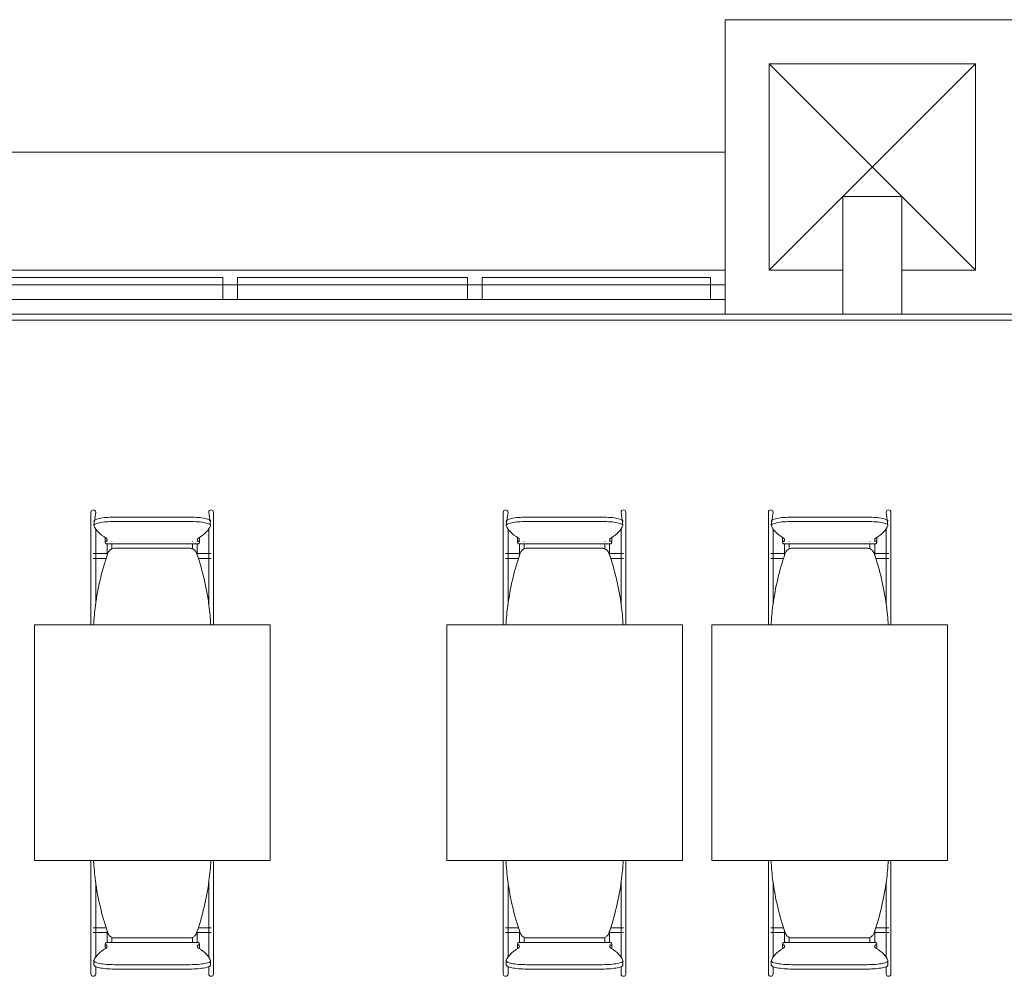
# Model space of a CAD drawing. Extents: x -1871171.1 to -1871111.3, y 2848215.5 to 2848272.6.
# Tile 110 of 121: x -1871129 to -1871125.6, y 2848240.5 to 2848243.8. Entities that reach past the tile are written whole.
import ezdxf

# ---------------------------------------------------------------- set-up
doc = ezdxf.new("R2010")
doc.units = 0
doc.header["$MEASUREMENT"] = 0
for name, color, linetype, lineweight in [('6075-BSE-ARQ-TERR$0$K-BSE-ARQ-ALV', 7, 'CONTINUOUS', 5), ('6075-BSE-ARQ-TERR$0$K-BSE-ARQ-LAY', 252, 'CONTINUOUS', 5), ('6075-BSE-ARQ-TERR$0$K-BSE-ARQ-MOB', 8, 'CONTINUOUS', 5)]:
    doc.layers.add(name, color=color, linetype=linetype, lineweight=lineweight)
doc.layers.add('K-NV2-ARQ-TXT-GER', color=1, linetype='CONTINUOUS')

# ---------------------------------------------------------------- blocks, each defined once
blk = doc.blocks.new('6075-BSE-ARQ-TERR')
at = {"layer": '6075-BSE-ARQ-TERR$0$K-BSE-ARQ-ALV'}
for p, q in [((40.45, -27.8), (39.45, -27.8)), ((39.45, -27.8), (39.45, -28.8)), ((39.6, -27.95), (40.3, -27.95)), ((39.6, -28.65), (39.6, -27.95)), ((40.3, -27.95), (40.3, -28.65)), ((39.85, -28.8), (39.85, -28.4)), ((40.05, -28.4), (39.85, -28.4)), ((40.05, -28.4), (40.05, -28.8)), ((34.45, -28.65), (39.45, -28.65)), ((39.85, -28.65), (39.6, -28.65)), ((40.3, -28.65), (40.05, -28.65)), ((27.73, -28.8), (52.24, -28.8)), ((51.74, -28.82), (27.71, -28.82))]:
    blk.add_line(p, q, dxfattribs=at)
at = {"layer": '6075-BSE-ARQ-TERR$0$K-BSE-ARQ-LAY'}
for p, q in [((39.6, -28.65), (40.3, -27.95)), ((39.6, -27.95), (40.3, -28.65)), ((34.45, -28.25), (39.45, -28.25)), ((37.745, -28.6755), (36.965, -28.6755)), ((38.575, -28.6755), (37.795, -28.6755)), ((39.4, -28.6755), (38.625, -28.6755)), ((39.45, -28.7), (34.45, -28.7)), ((34.45, -28.75), (39.45, -28.75))]:
    blk.add_line(p, q, dxfattribs=at)
at = {"layer": '6075-BSE-ARQ-TERR$0$K-BSE-ARQ-LAY', "extrusion": (0, 0, -1)}
for p, q in [((37.745, -28.6755), (37.745, -28.75)), ((37.795, -28.75), (37.795, -28.6755)), ((38.575, -28.6755), (38.575, -28.75)), ((38.625, -28.75), (38.625, -28.6755)), ((39.4, -28.6755), (39.4, -28.75))]:
    blk.add_line(p, q, dxfattribs=at)
at = {"layer": '6075-BSE-ARQ-TERR$0$K-BSE-ARQ-MOB'}
for p, q in [((37.297, -29.4716), (37.297, -29.5994)), ((37.313, -29.4716), (37.3069, -29.517)), ((37.7031, -29.517), (37.697, -29.4716)), ((37.713, -29.6935), (37.713, -29.4716)), ((38.697, -29.4716), (38.697, -29.5994)), ((38.713, -29.4716), (38.7069, -29.517)), ((39.1031, -29.517), (39.097, -29.4716)), ((39.113, -29.6935), (39.113, -29.4716)), ((39.597, -29.4716), (39.597, -29.5994)), ((39.613, -29.4716), (39.6069, -29.517)), ((40.0031, -29.517), (39.997, -29.4716)), ((40.013, -29.6935), (40.013, -29.4716)), ((37.3769, -29.4889), (37.6331, -29.4889)), ((37.6331, -29.5037), (37.3769, -29.5037)), ((38.7769, -29.4889), (39.0331, -29.4889)), ((39.0331, -29.5037), (38.7769, -29.5037)), ((39.6769, -29.4889), (39.9331, -29.4889)), ((39.9331, -29.5037), (39.6769, -29.5037)), ((37.313, -29.5994), (37.313, -29.5284)), ((37.697, -29.5284), (37.697, -29.5994)), ((38.713, -29.5994), (38.713, -29.5284)), ((39.097, -29.5284), (39.097, -29.5994)), ((39.613, -29.5994), (39.613, -29.5284)), ((39.997, -29.5284), (39.997, -29.5994)), ((37.345, -29.5601), (37.345, -29.5749)), ((37.3483, -29.5791), (37.6617, -29.5791)), ((37.665, -29.5749), (37.665, -29.5601)), ((38.745, -29.5601), (38.745, -29.5749)), ((38.7483, -29.5791), (39.0617, -29.5791)), ((39.065, -29.5749), (39.065, -29.5601)), ((39.645, -29.5601), (39.645, -29.5749)), ((39.6483, -29.5791), (39.9617, -29.5791)), ((39.965, -29.5749), (39.965, -29.5601)), ((37.297, -29.6), (37.297, -29.6935)), ((37.3538, -29.6129), (37.305, -29.6129)), ((37.313, -29.7842), (37.313, -29.6162)), ((37.632, -29.5944), (37.378, -29.5944)), ((37.7055, -29.6129), (37.6562, -29.6129)), ((37.697, -29.6), (37.697, -29.6935)), ((38.697, -29.6), (38.697, -29.6935)), ((38.7538, -29.6129), (38.705, -29.6129)), ((38.713, -29.7842), (38.713, -29.6162)), ((39.032, -29.5944), (38.778, -29.5944)), ((39.1055, -29.6129), (39.0562, -29.6129)), ((39.097, -29.6), (39.097, -29.6935)), ((39.597, -29.6), (39.597, -29.6935)), ((39.6538, -29.6129), (39.605, -29.6129)), ((39.613, -29.7842), (39.613, -29.6162)), ((39.932, -29.5944), (39.678, -29.5944)), ((40.0055, -29.6129), (39.9562, -29.6129)), ((39.997, -29.6), (39.997, -29.6935)), ((37.305, -29.6289), (37.3487, -29.6289)), ((37.6613, -29.6289), (37.7055, -29.6289)), ((38.705, -29.6289), (38.7487, -29.6289)), ((39.0613, -29.6289), (39.1055, -29.6289)), ((39.605, -29.6289), (39.6487, -29.6289)), ((39.9613, -29.6289), (40.0055, -29.6289)), ((37.297, -29.6935), (37.297, -29.7982)), ((37.697, -29.6935), (37.697, -29.7842)), ((38.697, -29.6935), (38.697, -29.7982)), ((39.097, -29.6935), (39.097, -29.7842)), ((39.597, -29.6935), (39.597, -29.7982)), ((39.997, -29.6935), (39.997, -29.7842)), ((37.713, -29.8354), (37.713, -29.7244)), ((39.113, -29.8354), (39.113, -29.7244)), ((40.013, -29.8354), (40.013, -29.7244)), ((37.297, -29.7996), (37.297, -29.8354)), ((38.697, -29.7996), (38.697, -29.8354)), ((39.597, -29.7996), (39.597, -29.8354)), ((37.905, -29.8544), (37.105, -29.8544)), ((37.105, -29.8544), (37.105, -30.6544)), ((37.905, -30.6544), (37.905, -29.8544)), ((39.305, -29.8544), (38.505, -29.8544)), ((38.505, -29.8544), (38.505, -30.6544)), ((39.305, -30.6544), (39.305, -29.8544)), ((40.205, -29.8544), (39.405, -29.8544)), ((39.405, -29.8544), (39.405, -30.6544)), ((40.205, -30.6544), (40.205, -29.8544)), ((37.105, -30.6544), (37.905, -30.6544)), ((37.297, -30.6544), (37.297, -30.6891)), ((38.505, -30.6544), (39.305, -30.6544)), ((38.697, -30.6544), (38.697, -30.6891)), ((39.405, -30.6544), (40.205, -30.6544)), ((39.597, -30.6544), (39.597, -30.6891)), ((37.3064, -30.6588), (37.305, -30.6588)), ((37.7055, -30.6588), (37.7036, -30.6588)), ((37.713, -30.7877), (37.713, -30.6766)), ((38.7064, -30.6588), (38.705, -30.6588)), ((39.1055, -30.6588), (39.1036, -30.6588)), ((39.113, -30.7877), (39.113, -30.6766)), ((39.6064, -30.6588), (39.605, -30.6588)), ((40.0055, -30.6588), (40.0036, -30.6588)), ((40.013, -30.7877), (40.013, -30.6766)), ((37.297, -30.6901), (37.297, -30.7877)), ((38.697, -30.6901), (38.697, -30.7877)), ((39.597, -30.6901), (39.597, -30.7877)), ((37.313, -30.7877), (37.313, -30.7278)), ((37.697, -30.7278), (37.697, -30.7877)), ((38.713, -30.7877), (38.713, -30.7278)), ((39.097, -30.7278), (39.097, -30.7877)), ((39.613, -30.7877), (39.613, -30.7278)), ((39.997, -30.7278), (39.997, -30.7877)), ((37.297, -30.7901), (37.297, -30.8959)), ((37.313, -30.9837), (37.313, -30.8186)), ((37.697, -30.7901), (37.697, -30.8959)), ((37.713, -31.0404), (37.713, -30.8186)), ((38.697, -30.7901), (38.697, -30.8959)), ((38.713, -30.9837), (38.713, -30.8186)), ((39.097, -30.7901), (39.097, -30.8959)), ((39.113, -31.0404), (39.113, -30.8186)), ((39.597, -30.7901), (39.597, -30.8959)), ((39.613, -30.9837), (39.613, -30.8186)), ((39.997, -30.7901), (39.997, -30.8959)), ((40.013, -31.0404), (40.013, -30.8186)), ((37.3487, -30.8832), (37.305, -30.8832)), ((37.7055, -30.8832), (37.6613, -30.8832)), ((38.7487, -30.8832), (38.705, -30.8832)), ((39.1055, -30.8832), (39.0613, -30.8832)), ((39.6487, -30.8832), (39.605, -30.8832)), ((40.0055, -30.8832), (39.9613, -30.8832)), ((37.297, -30.8972), (37.297, -31.0404)), ((37.305, -30.8992), (37.3538, -30.8992)), ((37.378, -30.9176), (37.632, -30.9176)), ((37.6562, -30.8992), (37.7055, -30.8992)), ((37.697, -30.8972), (37.697, -30.9837)), ((38.697, -30.8972), (38.697, -31.0404)), ((38.705, -30.8992), (38.7538, -30.8992)), ((38.778, -30.9176), (39.032, -30.9176)), ((39.0562, -30.8992), (39.1055, -30.8992)), ((39.097, -30.8972), (39.097, -30.9837)), ((39.597, -30.8972), (39.597, -31.0404)), ((39.605, -30.8992), (39.6538, -30.8992)), ((39.678, -30.9176), (39.932, -30.9176)), ((39.9562, -30.8992), (40.0055, -30.8992)), ((39.997, -30.8972), (39.997, -30.9837)), ((37.345, -30.9372), (37.345, -30.9519)), ((37.6617, -30.933), (37.3483, -30.933)), ((37.665, -30.9519), (37.665, -30.9372)), ((38.745, -30.9372), (38.745, -30.9519)), ((39.0617, -30.933), (38.7483, -30.933)), ((39.065, -30.9519), (39.065, -30.9372)), ((39.645, -30.9372), (39.645, -30.9519)), ((39.9617, -30.933), (39.6483, -30.933)), ((39.965, -30.9519), (39.965, -30.9372)), ((37.3069, -30.995), (37.3069, -31.0098)), ((37.313, -31.0404), (37.313, -31.0151)), ((37.3769, -31.0084), (37.6331, -31.0084)), ((37.697, -31.0151), (37.697, -31.0404)), ((37.7031, -31.0098), (37.7031, -30.995)), ((38.7069, -30.995), (38.7069, -31.0098)), ((38.713, -31.0404), (38.713, -31.0151)), ((38.7769, -31.0084), (39.0331, -31.0084)), ((39.097, -31.0151), (39.097, -31.0404)), ((39.1031, -31.0098), (39.1031, -30.995)), ((39.6069, -30.995), (39.6069, -31.0098)), ((39.613, -31.0404), (39.613, -31.0151)), ((39.6769, -31.0084), (39.9331, -31.0084)), ((39.997, -31.0151), (39.997, -31.0404)), ((40.0031, -31.0098), (40.0031, -30.995)), ((37.6331, -31.0231), (37.3769, -31.0231)), ((39.0331, -31.0231), (38.7769, -31.0231)), ((39.9331, -31.0231), (39.6769, -31.0231))]:
    blk.add_line(p, q, dxfattribs=at)
at = {"layer": '6075-BSE-ARQ-TERR$0$K-BSE-ARQ-MOB', "flags": 128}
for points in [[(37.352, -29.5713), (37.352, -29.5709), (37.352, -29.5709)], [(37.352, -29.6186), (37.352, -29.5794)], [(37.368, -29.5709), (37.368, -29.5713)], [(37.368, -29.5792), (37.368, -29.5839), (37.368, -29.5957), (37.368, -29.5967)], [(37.642, -29.5713), (37.642, -29.5709), (37.642, -29.5709)], [(37.642, -29.596), (37.642, -29.5794)], [(37.658, -29.5709), (37.658, -29.5713)], [(37.658, -29.5792), (37.658, -29.5839), (37.658, -29.615), (37.658, -29.6186)], [(38.752, -29.5713), (38.752, -29.5709), (38.752, -29.5709)], [(38.752, -29.6186), (38.752, -29.5794)], [(38.768, -29.5709), (38.768, -29.5713)], [(38.768, -29.5792), (38.768, -29.5839), (38.768, -29.5957), (38.768, -29.5967)], [(39.042, -29.5713), (39.042, -29.5709), (39.042, -29.5709)], [(39.042, -29.596), (39.042, -29.5794)], [(39.058, -29.5709), (39.058, -29.5713)], [(39.058, -29.5792), (39.058, -29.5839), (39.058, -29.615), (39.058, -29.6186)], [(39.652, -29.5713), (39.652, -29.5709), (39.652, -29.5709)], [(39.652, -29.6186), (39.652, -29.5794)], [(39.668, -29.5709), (39.668, -29.5713)], [(39.668, -29.5792), (39.668, -29.5839), (39.668, -29.5957), (39.668, -29.5967)], [(39.942, -29.5713), (39.942, -29.5709), (39.942, -29.5709)], [(39.942, -29.596), (39.942, -29.5794)], [(39.958, -29.5709), (39.958, -29.5713)], [(39.958, -29.5792), (39.958, -29.5839), (39.958, -29.615), (39.958, -29.6186)], [(37.297, -29.5994), (37.297, -29.6048), (37.297, -29.6154), (37.297, -29.6162)], [(37.313, -29.6162), (37.313, -29.5994)], [(37.697, -29.5994), (37.697, -29.6048), (37.697, -29.6154), (37.697, -29.6162)], [(37.713, -29.6162), (37.713, -29.5994)], [(38.697, -29.5994), (38.697, -29.6048), (38.697, -29.6154), (38.697, -29.6162)], [(38.713, -29.6162), (38.713, -29.5994)], [(39.097, -29.5994), (39.097, -29.6048), (39.097, -29.6154), (39.097, -29.6162)], [(39.113, -29.6162), (39.113, -29.5994)], [(39.597, -29.5994), (39.597, -29.6048), (39.597, -29.6154), (39.597, -29.6162)], [(39.613, -29.6162), (39.613, -29.5994)], [(39.997, -29.5994), (39.997, -29.6048), (39.997, -29.6154), (39.997, -29.6162)], [(40.013, -29.6162), (40.013, -29.5994)], [(37.297, -29.6935), (37.297, -29.7159), (37.297, -29.7244)], [(37.313, -29.7244), (37.313, -29.6935)], [(37.697, -29.6935), (37.697, -29.7159), (37.697, -29.7244)], [(37.713, -29.7244), (37.713, -29.6935)], [(38.697, -29.6935), (38.697, -29.7159), (38.697, -29.7244)], [(38.713, -29.7244), (38.713, -29.6935)], [(39.097, -29.6935), (39.097, -29.7159), (39.097, -29.7244)], [(39.113, -29.7244), (39.113, -29.6935)], [(39.597, -29.6935), (39.597, -29.7159), (39.597, -29.7244)], [(39.613, -29.7244), (39.613, -29.6935)], [(39.997, -29.6935), (39.997, -29.7159), (39.997, -29.7244)], [(40.013, -29.7244), (40.013, -29.6935)], [(37.297, -29.7982), (37.297, -29.8038), (37.297, -29.8156), (37.297, -29.823)], [(37.713, -29.823), (37.713, -29.7982)], [(38.697, -29.7982), (38.697, -29.8038), (38.697, -29.8156), (38.697, -29.823)], [(39.113, -29.823), (39.113, -29.7982)], [(39.597, -29.7982), (39.597, -29.8038), (39.597, -29.8156), (39.597, -29.823)], [(40.013, -29.823), (40.013, -29.7982)], [(37.297, -29.8354), (37.297, -29.8498), (37.297, -29.8544)], [(37.713, -29.8544), (37.713, -29.8354)], [(38.697, -29.8354), (38.697, -29.8498), (38.697, -29.8544)], [(39.113, -29.8544), (39.113, -29.8354)], [(39.597, -29.8354), (39.597, -29.8498), (39.597, -29.8544)], [(40.013, -29.8544), (40.013, -29.8354)], [(37.297, -30.6544), (37.297, -30.6766)], [(37.713, -30.6766), (37.713, -30.6544)], [(38.697, -30.6544), (38.697, -30.6766)], [(39.113, -30.6766), (39.113, -30.6544)], [(39.597, -30.6544), (39.597, -30.6766)], [(40.013, -30.6766), (40.013, -30.6544)], [(37.297, -30.6891), (37.297, -30.6945), (37.297, -30.706), (37.297, -30.7138)], [(37.713, -30.7138), (37.713, -30.6891)], [(38.697, -30.6891), (38.697, -30.6945), (38.697, -30.706), (38.697, -30.7138)], [(39.113, -30.7138), (39.113, -30.6891)], [(39.597, -30.6891), (39.597, -30.6945), (39.597, -30.706), (39.597, -30.7138)], [(40.013, -30.7138), (40.013, -30.6891)], [(37.297, -30.7877), (37.297, -30.7948), (37.297, -30.8154), (37.297, -30.8186)], [(37.313, -30.8186), (37.313, -30.7877)], [(37.697, -30.7877), (37.697, -30.7948), (37.697, -30.8154), (37.697, -30.8186)], [(37.713, -30.8186), (37.713, -30.7877)], [(38.697, -30.7877), (38.697, -30.7948), (38.697, -30.8154), (38.697, -30.8186)], [(38.713, -30.8186), (38.713, -30.7877)], [(39.097, -30.7877), (39.097, -30.7948), (39.097, -30.8154), (39.097, -30.8186)], [(39.113, -30.8186), (39.113, -30.7877)], [(39.597, -30.7877), (39.597, -30.7948), (39.597, -30.8154), (39.597, -30.8186)], [(39.613, -30.8186), (39.613, -30.7877)], [(39.997, -30.7877), (39.997, -30.7948), (39.997, -30.8154), (39.997, -30.8186)], [(40.013, -30.8186), (40.013, -30.7877)], [(37.297, -30.8959), (37.297, -30.9046), (37.297, -30.9056), (37.297, -30.9126)], [(37.313, -30.9126), (37.313, -30.8959)], [(37.352, -30.9328), (37.352, -30.8934)], [(37.368, -30.9161), (37.368, -30.9238), (37.368, -30.9252), (37.368, -30.9326)], [(37.642, -30.9328), (37.642, -30.9154)], [(37.658, -30.8934), (37.658, -30.8948), (37.658, -30.9252), (37.658, -30.9326)], [(37.697, -30.8959), (37.697, -30.9046), (37.697, -30.9056), (37.697, -30.9126)], [(37.713, -30.9126), (37.713, -30.8959)], [(38.697, -30.8959), (38.697, -30.9046), (38.697, -30.9056), (38.697, -30.9126)], [(38.713, -30.9126), (38.713, -30.8959)], [(38.752, -30.9328), (38.752, -30.8934)], [(38.768, -30.9161), (38.768, -30.9238), (38.768, -30.9252), (38.768, -30.9326)], [(39.042, -30.9328), (39.042, -30.9154)], [(39.058, -30.8934), (39.058, -30.8948), (39.058, -30.9252), (39.058, -30.9326)], [(39.097, -30.8959), (39.097, -30.9046), (39.097, -30.9056), (39.097, -30.9126)], [(39.113, -30.9126), (39.113, -30.8959)], [(39.597, -30.8959), (39.597, -30.9046), (39.597, -30.9056), (39.597, -30.9126)], [(39.613, -30.9126), (39.613, -30.8959)], [(39.652, -30.9328), (39.652, -30.8934)], [(39.668, -30.9161), (39.668, -30.9238), (39.668, -30.9252), (39.668, -30.9326)], [(39.942, -30.9328), (39.942, -30.9154)], [(39.958, -30.8934), (39.958, -30.8948), (39.958, -30.9252), (39.958, -30.9326)], [(39.997, -30.8959), (39.997, -30.9046), (39.997, -30.9056), (39.997, -30.9126)], [(40.013, -30.9126), (40.013, -30.8959)], [(37.352, -30.9412), (37.352, -30.9408)], [(37.368, -30.9407), (37.368, -30.9412), (37.368, -30.9412)], [(37.642, -30.9412), (37.642, -30.9408)], [(37.658, -30.9407), (37.658, -30.9412), (37.658, -30.9412)], [(38.752, -30.9412), (38.752, -30.9408)], [(38.768, -30.9407), (38.768, -30.9412), (38.768, -30.9412)], [(39.042, -30.9412), (39.042, -30.9408)], [(39.058, -30.9407), (39.058, -30.9412), (39.058, -30.9412)], [(39.652, -30.9412), (39.652, -30.9408)], [(39.668, -30.9407), (39.668, -30.9412), (39.668, -30.9412)], [(39.942, -30.9412), (39.942, -30.9408)], [(39.958, -30.9407), (39.958, -30.9412), (39.958, -30.9412)]]:
    blk.add_lwpolyline(points, dxfattribs=at)
at = {"layer": '6075-BSE-ARQ-TERR$0$K-BSE-ARQ-MOB'}
for centre, major_axis, ratio, start_param, end_param in [((37.305, -29.4716), (0.008, 0), 0.93358, 1.570796, 3.141593), ((37.305, -29.4716), (0.008, 0), 0.93358, 0, 1.570796), ((37.705, -29.4716), (-0.008, 0), 0.93358, -1.570796, 0), ((37.705, -29.4716), (-0.008, 0), 0.93358, 3.141593, 4.712389), ((38.705, -29.4716), (0.008, 0), 0.93358, 1.570796, 3.141593), ((38.705, -29.4716), (0.008, 0), 0.93358, 0, 1.570796), ((39.105, -29.4716), (-0.008, 0), 0.93358, -1.570796, 0), ((39.105, -29.4716), (-0.008, 0), 0.93358, 3.141593, 4.712389), ((39.605, -29.4716), (0.008, 0), 0.93358, 1.570796, 3.141593), ((39.605, -29.4716), (0.008, 0), 0.93358, 0, 1.570796), ((40.005, -29.4716), (-0.008, 0), 0.93358, -1.570796, 0), ((40.005, -29.4716), (-0.008, 0), 0.93358, 3.141593, 4.712389), ((37.3769, -29.5023), (-0.07, 0), 0.190809, -1.570796, 0.06917), ((37.3769, -29.517), (-0.07, 0), 0.190809, -1.570796, 0.06917), ((38.2856, -29.505), (-0.9808, 0), 0.190809, 0.06917, 0.299129), ((37.6331, -29.5023), (-0.07, 0), 0.190809, 3.072423, 4.712389), ((37.6331, -29.517), (-0.07, 0), 0.190809, 3.072423, 4.712389), ((36.7244, -29.505), (-0.9808, 0), 0.190809, 2.842464, 3.072423), ((38.7769, -29.5023), (-0.07, 0), 0.190809, -1.570796, 0.06917), ((38.7769, -29.517), (-0.07, 0), 0.190809, -1.570796, 0.06917), ((39.6856, -29.505), (-0.9808, 0), 0.190809, 0.06917, 0.299129), ((39.0331, -29.5023), (-0.07, 0), 0.190809, 3.072423, 4.712389), ((39.0331, -29.517), (-0.07, 0), 0.190809, 3.072423, 4.712389), ((38.1244, -29.505), (-0.9808, 0), 0.190809, 2.842464, 3.072423), ((39.6769, -29.5023), (-0.07, 0), 0.190809, -1.570796, 0.06917), ((39.6769, -29.517), (-0.07, 0), 0.190809, -1.570796, 0.06917), ((40.5856, -29.505), (-0.9808, 0), 0.190809, 0.06917, 0.299129), ((39.9331, -29.5023), (-0.07, 0), 0.190809, 3.072423, 4.712389), ((39.9331, -29.517), (-0.07, 0), 0.190809, 3.072423, 4.712389), ((39.0244, -29.505), (-0.9808, 0), 0.190809, 2.842464, 3.072423), ((37.4199, -29.5749), (0.0749, 0), 0.190809, 2.842464, 3.440721), ((37.4199, -29.5601), (-0.0749, 0), 0.190809, -0.09971, 0.09971), ((37.2591, -29.5654), (0.0933, 0), 0.190809, -0.299129, 0.299129), ((37.7509, -29.5654), (0.0933, 0), 0.190809, 2.842464, 3.440721), ((37.5901, -29.5749), (-0.0749, 0), 0.190809, 2.842464, 3.440721), ((37.5901, -29.5601), (0.0749, 0), 0.190809, -0.09971, 0.09971), ((38.8199, -29.5749), (0.0749, 0), 0.190809, 2.842464, 3.440721), ((38.8199, -29.5601), (-0.0749, 0), 0.190809, -0.09971, 0.09971), ((38.6591, -29.5654), (0.0933, 0), 0.190809, -0.299129, 0.299129), ((39.1509, -29.5654), (0.0933, 0), 0.190809, 2.842464, 3.440721), ((38.9901, -29.5749), (-0.0749, 0), 0.190809, 2.842464, 3.440721), ((38.9901, -29.5601), (0.0749, 0), 0.190809, -0.09971, 0.09971), ((39.7199, -29.5749), (0.0749, 0), 0.190809, 2.842464, 3.440721), ((39.7199, -29.5601), (-0.0749, 0), 0.190809, -0.09971, 0.09971), ((39.5591, -29.5654), (0.0933, 0), 0.190809, -0.299129, 0.299129), ((40.0509, -29.5654), (0.0933, 0), 0.190809, 2.842464, 3.440721), ((39.8901, -29.5749), (-0.0749, 0), 0.190809, 2.842464, 3.440721), ((39.8901, -29.5601), (0.0749, 0), 0.190809, -0.09971, 0.09971), ((38.2856, -31.007), (-0.9808, 0), 0.190809, -0.299129, -0.06917), ((37.4199, -30.9372), (-0.0749, 0), 0.190809, -0.299129, 0.299129), ((37.4199, -30.9519), (-0.0749, 0), 0.190809, -0.09971, 0.09971), ((37.2591, -30.9466), (-0.0933, 0), 0.190809, 2.842464, 3.440721), ((37.7509, -30.9466), (-0.0933, 0), 0.190809, -0.299129, 0.299129), ((37.5901, -30.9372), (0.0749, 0), 0.190809, -0.299129, 0.299129), ((36.7244, -31.007), (0.9808, 0), 0.190809, 0.06917, 0.299129), ((37.5901, -30.9519), (-0.0749, 0), 0.190809, 3.041883, 3.241302), ((39.6856, -31.007), (-0.9808, 0), 0.190809, -0.299129, -0.06917), ((38.8199, -30.9372), (-0.0749, 0), 0.190809, -0.299129, 0.299129), ((38.8199, -30.9519), (-0.0749, 0), 0.190809, -0.09971, 0.09971), ((38.6591, -30.9466), (-0.0933, 0), 0.190809, 2.842464, 3.440721), ((39.1509, -30.9466), (-0.0933, 0), 0.190809, -0.299129, 0.299129), ((38.9901, -30.9372), (0.0749, 0), 0.190809, -0.299129, 0.299129), ((38.1244, -31.007), (0.9808, 0), 0.190809, 0.06917, 0.299129), ((38.9901, -30.9519), (-0.0749, 0), 0.190809, 3.041883, 3.241302), ((40.5856, -31.007), (-0.9808, 0), 0.190809, -0.299129, -0.06917), ((39.7199, -30.9372), (-0.0749, 0), 0.190809, -0.299129, 0.299129), ((39.7199, -30.9519), (-0.0749, 0), 0.190809, -0.09971, 0.09971), ((39.5591, -30.9466), (-0.0933, 0), 0.190809, 2.842464, 3.440721), ((40.0509, -30.9466), (-0.0933, 0), 0.190809, -0.299129, 0.299129), ((39.8901, -30.9372), (0.0749, 0), 0.190809, -0.299129, 0.299129), ((39.0244, -31.007), (0.9808, 0), 0.190809, 0.06917, 0.299129), ((39.8901, -30.9519), (-0.0749, 0), 0.190809, 3.041883, 3.241302), ((37.3769, -30.995), (0.07, 0), 0.190809, 3.072423, 4.712389), ((37.3769, -31.0098), (-0.07, 0), 0.190809, -0.06917, 1.570796), ((37.6331, -30.995), (-0.07, 0), 0.190809, 1.570796, 3.210763), ((37.6331, -31.0098), (-0.07, 0), 0.190809, 1.570796, 3.210763), ((38.7769, -30.995), (0.07, 0), 0.190809, 3.072423, 4.712389), ((38.7769, -31.0098), (-0.07, 0), 0.190809, -0.06917, 1.570796), ((39.0331, -30.995), (-0.07, 0), 0.190809, 1.570796, 3.210763), ((39.0331, -31.0098), (-0.07, 0), 0.190809, 1.570796, 3.210763), ((39.6769, -30.995), (0.07, 0), 0.190809, 3.072423, 4.712389), ((39.6769, -31.0098), (-0.07, 0), 0.190809, -0.06917, 1.570796), ((39.9331, -30.995), (-0.07, 0), 0.190809, 1.570796, 3.210763), ((39.9331, -31.0098), (-0.07, 0), 0.190809, 1.570796, 3.210763), ((37.305, -31.0404), (-0.008, 0), 0.93358, 0, 1.570796), ((37.305, -31.0404), (-0.008, 0), 0.93358, 1.570796, 3.141593), ((37.705, -31.0404), (-0.008, 0), 0.93358, 0, 1.570796), ((37.705, -31.0404), (0.008, 0), 0.93358, 4.712389, 6.283185), ((38.705, -31.0404), (-0.008, 0), 0.93358, 0, 1.570796), ((38.705, -31.0404), (-0.008, 0), 0.93358, 1.570796, 3.141593), ((39.105, -31.0404), (-0.008, 0), 0.93358, 0, 1.570796), ((39.105, -31.0404), (0.008, 0), 0.93358, 4.712389, 6.283185), ((39.605, -31.0404), (-0.008, 0), 0.93358, 0, 1.570796), ((39.605, -31.0404), (-0.008, 0), 0.93358, 1.570796, 3.141593), ((40.005, -31.0404), (-0.008, 0), 0.93358, 0, 1.570796), ((40.005, -31.0404), (0.008, 0), 0.93358, 4.712389, 6.283185)]:
    blk.add_ellipse(centre, major_axis=major_axis, ratio=ratio, start_param=start_param, end_param=end_param, dxfattribs=at)
for points, knots in [([(37.3544, -29.6112), (37.3444, -29.6399), (37.3274, -29.6982), (37.3123, -29.7799), (37.3074, -29.8323), (37.3061, -29.8544)], [0, 0, 0, 0, 0.3333333, 0.6666667, 0.9087018, 0.9087018, 0.9087018, 0.9087018]), ([(37.378, -29.5944), (37.3759, -29.5944), (37.3718, -29.5949), (37.365, -29.5976), (37.3597, -29.6019), (37.3562, -29.6069), (37.3549, -29.6097), (37.3544, -29.6112)], [0, 0, 0, 0, 0.2, 0.4, 0.7, 0.85, 1, 1, 1, 1]), ([(37.6556, -29.6112), (37.6549, -29.6092), (37.6531, -29.6056), (37.6484, -29.6), (37.6426, -29.5964), (37.6367, -29.5947), (37.6336, -29.5944), (37.632, -29.5944)], [0, 0, 0, 0, 0.2, 0.4, 0.7, 0.85, 1, 1, 1, 1]), ([(37.7039, -29.8544), (37.7026, -29.8323), (37.6977, -29.7799), (37.6826, -29.6982), (37.6656, -29.6399), (37.6556, -29.6112)], [0.0912982, 0.0912982, 0.0912982, 0.0912982, 0.3333333, 0.6666667, 1, 1, 1, 1]), ([(38.7544, -29.6112), (38.7444, -29.6399), (38.7274, -29.6982), (38.7123, -29.7799), (38.7074, -29.8323), (38.7061, -29.8544)], [0, 0, 0, 0, 0.3333333, 0.6666667, 0.9087018, 0.9087018, 0.9087018, 0.9087018]), ([(38.778, -29.5944), (38.7759, -29.5944), (38.7718, -29.5949), (38.765, -29.5976), (38.7597, -29.6019), (38.7562, -29.6069), (38.7549, -29.6097), (38.7544, -29.6112)], [0, 0, 0, 0, 0.2, 0.4, 0.7, 0.85, 1, 1, 1, 1]), ([(39.0556, -29.6112), (39.0549, -29.6092), (39.0531, -29.6056), (39.0484, -29.6), (39.0426, -29.5964), (39.0367, -29.5947), (39.0336, -29.5944), (39.032, -29.5944)], [0, 0, 0, 0, 0.2, 0.4, 0.7, 0.85, 1, 1, 1, 1]), ([(39.1039, -29.8544), (39.1026, -29.8323), (39.0977, -29.7799), (39.0826, -29.6982), (39.0656, -29.6399), (39.0556, -29.6112)], [0.0912982, 0.0912982, 0.0912982, 0.0912982, 0.3333333, 0.6666667, 1, 1, 1, 1]), ([(39.6544, -29.6112), (39.6444, -29.6399), (39.6274, -29.6982), (39.6123, -29.7799), (39.6074, -29.8323), (39.6061, -29.8544)], [0, 0, 0, 0, 0.3333333, 0.6666667, 0.9087018, 0.9087018, 0.9087018, 0.9087018]), ([(39.678, -29.5944), (39.6759, -29.5944), (39.6718, -29.5949), (39.665, -29.5976), (39.6597, -29.6019), (39.6562, -29.6069), (39.6549, -29.6097), (39.6544, -29.6112)], [0, 0, 0, 0, 0.2, 0.4, 0.7, 0.85, 1, 1, 1, 1]), ([(39.9556, -29.6112), (39.9549, -29.6092), (39.9531, -29.6056), (39.9484, -29.6), (39.9426, -29.5964), (39.9367, -29.5947), (39.9336, -29.5944), (39.932, -29.5944)], [0, 0, 0, 0, 0.2, 0.4, 0.7, 0.85, 1, 1, 1, 1]), ([(40.0039, -29.8544), (40.0026, -29.8323), (39.9977, -29.7799), (39.9826, -29.6982), (39.9656, -29.6399), (39.9556, -29.6112)], [0.0912982, 0.0912982, 0.0912982, 0.0912982, 0.3333333, 0.6666667, 1, 1, 1, 1]), ([(37.3059, -30.6544), (37.3072, -30.6776), (37.3121, -30.7311), (37.3274, -30.8138), (37.3444, -30.8722), (37.3544, -30.9008)], [0.0794766, 0.0794766, 0.0794766, 0.0794766, 0.3333333, 0.6666667, 1, 1, 1, 1]), ([(37.6556, -30.9008), (37.6656, -30.8722), (37.6826, -30.8138), (37.6979, -30.7311), (37.7028, -30.6776), (37.7041, -30.6544)], [0, 0, 0, 0, 0.3333333, 0.6666667, 0.9205234, 0.9205234, 0.9205234, 0.9205234]), ([(38.7059, -30.6544), (38.7072, -30.6776), (38.7121, -30.7311), (38.7274, -30.8138), (38.7444, -30.8722), (38.7544, -30.9008)], [0.0794766, 0.0794766, 0.0794766, 0.0794766, 0.3333333, 0.6666667, 1, 1, 1, 1]), ([(39.0556, -30.9008), (39.0656, -30.8722), (39.0826, -30.8138), (39.0979, -30.7311), (39.1028, -30.6776), (39.1041, -30.6544)], [0, 0, 0, 0, 0.3333333, 0.6666667, 0.9205234, 0.9205234, 0.9205234, 0.9205234]), ([(39.6059, -30.6544), (39.6072, -30.6776), (39.6121, -30.7311), (39.6274, -30.8138), (39.6444, -30.8722), (39.6544, -30.9008)], [0.0794766, 0.0794766, 0.0794766, 0.0794766, 0.3333333, 0.6666667, 1, 1, 1, 1]), ([(39.9556, -30.9008), (39.9656, -30.8722), (39.9826, -30.8138), (39.9979, -30.7311), (40.0028, -30.6776), (40.0041, -30.6544)], [0, 0, 0, 0, 0.3333333, 0.6666667, 0.9205234, 0.9205234, 0.9205234, 0.9205234]), ([(37.3544, -30.9008), (37.3551, -30.9028), (37.3569, -30.9065), (37.3616, -30.912), (37.3674, -30.9156), (37.3733, -30.9174), (37.3764, -30.9176), (37.378, -30.9176)], [0, 0, 0, 0, 0.2, 0.4, 0.7, 0.85, 1, 1, 1, 1]), ([(37.632, -30.9176), (37.6341, -30.9176), (37.6382, -30.9171), (37.645, -30.9145), (37.6503, -30.9102), (37.6538, -30.9051), (37.6551, -30.9023), (37.6556, -30.9008)], [0, 0, 0, 0, 0.2, 0.4, 0.7, 0.85, 1, 1, 1, 1]), ([(38.7544, -30.9008), (38.7551, -30.9028), (38.7569, -30.9065), (38.7616, -30.912), (38.7674, -30.9156), (38.7733, -30.9174), (38.7764, -30.9176), (38.778, -30.9176)], [0, 0, 0, 0, 0.2, 0.4, 0.7, 0.85, 1, 1, 1, 1]), ([(39.032, -30.9176), (39.0341, -30.9176), (39.0382, -30.9171), (39.045, -30.9145), (39.0503, -30.9102), (39.0538, -30.9051), (39.0551, -30.9023), (39.0556, -30.9008)], [0, 0, 0, 0, 0.2, 0.4, 0.7, 0.85, 1, 1, 1, 1]), ([(39.6544, -30.9008), (39.6551, -30.9028), (39.6569, -30.9065), (39.6616, -30.912), (39.6674, -30.9156), (39.6733, -30.9174), (39.6764, -30.9176), (39.678, -30.9176)], [0, 0, 0, 0, 0.2, 0.4, 0.7, 0.85, 1, 1, 1, 1]), ([(39.932, -30.9176), (39.9341, -30.9176), (39.9382, -30.9171), (39.945, -30.9145), (39.9503, -30.9102), (39.9538, -30.9051), (39.9551, -30.9023), (39.9556, -30.9008)], [0, 0, 0, 0, 0.2, 0.4, 0.7, 0.85, 1, 1, 1, 1])]:
    blk.add_open_spline(points, degree=3, knots=knots, dxfattribs=at)

msp = doc.modelspace()

# ---------------------------------------------------------------- block references
at = {"layer": 'K-NV2-ARQ-TXT-GER', "color": 31, "lineweight": -3, "true_color": 0xffbf80}
msp.add_blockref('6075-BSE-ARQ-TERR', (-1871166.006, 2848271.5826), dxfattribs=at)

doc.saveas('drawing.dxf')
